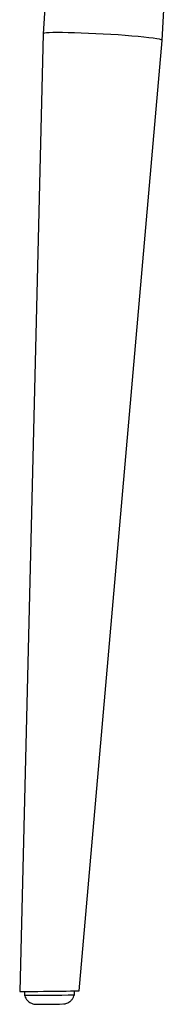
# Model space of a CAD drawing. Header units: millimetres. Extents: x 77 to 196, y 92 to 180.
# Tile 11 of 21: x 169.02 to 171.81, y 92.31 to 111.09. Entities that reach past the tile are written whole.
import ezdxf

# ---------------------------------------------------------------- set-up
doc = ezdxf.new("R2010")
doc.units = ezdxf.units.MM

msp = doc.modelspace()

# ---------------------------------------------------------------- linework, layer by layer
at = {"color": 7, "linetype": 'Continuous', "lineweight": 25}
for p, q in [((169.543, 112.173), (169.467, 110.825)), ((171.731, 110.698), (171.809, 112.08)), ((169.467, 110.825), (169.018, 92.555)), ((170.151, 92.568), (171.731, 110.698)), ((169.109, 92.554), (169.109, 92.481)), ((170.059, 92.491), (170.058, 92.565))]:
    msp.add_line(p, q, dxfattribs=at)
at = {"color": 7, "linetype": 'Continuous', "lineweight": 25, "flags": 128}
msp.add_lwpolyline([(171.731, 110.698), (171.73, 110.702), (171.713, 110.71), (171.679, 110.719), (171.628, 110.728), (171.56, 110.738), (171.478, 110.749), (171.381, 110.759), (171.272, 110.77), (171.153, 110.781), (171.025, 110.791), (170.89, 110.801), (170.751, 110.81), (170.609, 110.818), (170.467, 110.826), (170.327, 110.832), (170.191, 110.838), (170.062, 110.842), (169.942, 110.845), (169.831, 110.846), (169.733, 110.847), (169.649, 110.846), (169.579, 110.843), (169.526, 110.84), (169.489, 110.835), (169.47, 110.829), (169.467, 110.825)], dxfattribs=at)
at = {"color": 7, "linetype": 'Continuous', "lineweight": 25}
for centre, radius, start, end in [((169.241, 123.313), 30.833, 269.7553, 271.5207), ((169.368, 111.764), 19.455, 269.9133, 271.3748)]:
    msp.add_arc(centre, radius, start, end, dxfattribs=at)
msp.add_ellipse((169.585, 92.561), major_axis=(0.567, 0.006), ratio=0.005812, start_param=3.141385, end_param=6.282613, dxfattribs=at)
for points, knots in [([(169.11, 92.481), (169.111, 92.477), (169.114, 92.457), (169.132, 92.423), (169.16, 92.385), (169.192, 92.356), (169.224, 92.335), (169.255, 92.321), (169.282, 92.314), (169.303, 92.31), (169.317, 92.309), (169.324, 92.309), (169.327, 92.308), (169.328, 92.308), (169.329, 92.308)], [0, 0, 0, 0, 0.034653, 0.203979, 0.356659, 0.494876, 0.618905, 0.727907, 0.82002, 0.891436, 0.935392, 0.964425, 0.997731, 1, 1, 1, 1]), ([(169.849, 92.314), (169.851, 92.315), (169.855, 92.315), (169.871, 92.317), (169.899, 92.322), (169.937, 92.337), (169.978, 92.362), (170.015, 92.399), (170.044, 92.443), (170.054, 92.475), (170.058, 92.49)], [0, 0, 0, 0, 0.027437, 0.07368, 0.178902, 0.31546, 0.477843, 0.663949, 0.839586, 1, 1, 1, 1])]:
    msp.add_open_spline(points, degree=3, knots=knots, dxfattribs=at)

doc.saveas('drawing.dxf')
